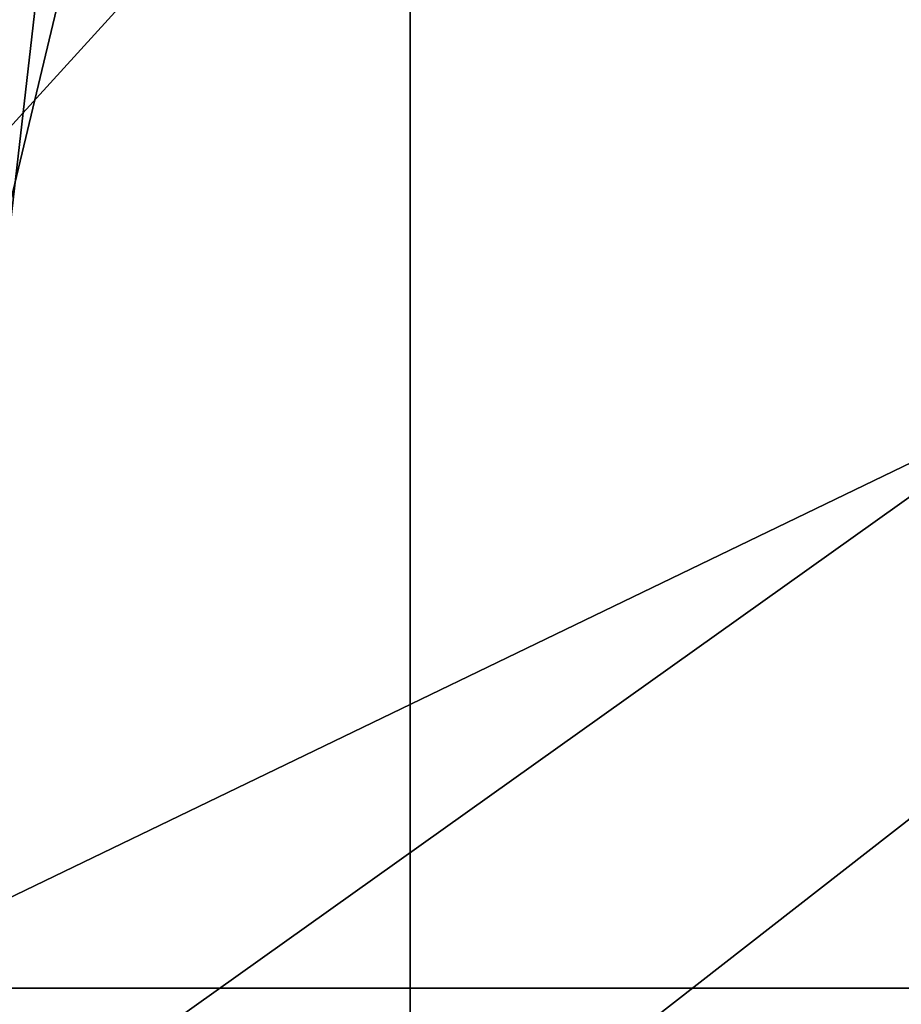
# Model space of a CAD drawing. Header units: millimetres. Extents: x -322 to 175, y 0 to 232.
# Tile 102 of 157: x 133.03 to 134.63, y 61.57 to 63.36. Entities that reach past the tile are written whole.
import ezdxf

# ---------------------------------------------------------------- set-up
doc = ezdxf.new("R2010")
doc.units = ezdxf.units.MM
doc.header["$LTSCALE"] = 65.185185
for name, color, linetype in [('367', 7, 'CONTINUOUS'), ('370', 7, 'CONTINUOUS'), ('371', 7, 'CONTINUOUS'), ('683', 7, 'CONTINUOUS'), ('684', 7, 'CONTINUOUS'), ('707', 7, 'CONTINUOUS')]:
    doc.layers.add(name, color=color, linetype=linetype)

msp = doc.modelspace()

# ---------------------------------------------------------------- linework, layer by layer
at = {"layer": '367', "color": 7, "linetype": 'CONTINUOUS', "true_color": 0xe0f2ff}
for points in [[(134.0502, 71, 5.1822), (134.0502, 71, -5.1822), (130.4905, 61.2179, -4.7592), (134.0502, 71, 5.1822)], [(130.4905, 61.2179, -4.7592), (134.0502, 71, -5.1822), (136.6356, 61.2179, -14.9887), (130.4905, 61.2179, -4.7592)], [(131.2348, 61.2179, 7.1509), (134.0502, 71, 5.1822), (130.4905, 61.2179, -4.7592), (131.2348, 61.2179, 7.1509)], [(140.1426, 71, 13.5677), (134.0502, 71, 5.1822), (131.2348, 61.2179, 7.1509), (140.1426, 71, 13.5677)], [(138.6056, 61.2179, 16.5359), (140.1426, 71, 13.5677), (131.2348, 61.2179, 7.1509), (138.6056, 61.2179, 16.5359)], [(134.0502, 71, -5.1822), (140.1426, 71, -13.5677), (136.6356, 61.2179, -14.9887), (134.0502, 71, -5.1822)]]:
    msp.add_3dface(points, dxfattribs=at)
at = {"layer": '370', "color": 7, "linetype": 'CONTINUOUS', "true_color": 0xe0f2ff}
for points in [[(131.804, 61.1812, -3.7511), (136.9853, 61.1812, -13.2583), (133.3675, 66.1102, -5.4042), (131.804, 61.1812, -3.7511)], [(132.8029, 61.1812, 7.0301), (131.804, 61.1812, -3.7511), (133.3675, 66.1102, 5.4042), (132.8029, 61.1812, 7.0301)], [(133.3675, 66.1102, 5.4042), (131.804, 61.1812, -3.7511), (133.3675, 66.1102, -5.4042), (133.3675, 66.1102, 5.4042)], [(139.6425, 61.1812, 15.4236), (132.8029, 61.1812, 7.0301), (139.7205, 66.1102, 14.1485), (139.6425, 61.1812, 15.4236)], [(139.7205, 66.1102, 14.1485), (132.8029, 61.1812, 7.0301), (133.3675, 66.1102, 5.4042), (139.7205, 66.1102, 14.1485)], [(133.3675, 66.1102, -5.4042), (136.9853, 61.1812, -13.2583), (139.7205, 66.1102, -14.1485), (133.3675, 66.1102, -5.4042)]]:
    msp.add_3dface(points, dxfattribs=at)
at = {"layer": '371', "color": 7, "linetype": 'CONTINUOUS', "true_color": 0xe0f2ff}
for points in [[(133.7369, 61.2, 5.2842), (139.9489, 61.2, 13.8342), (133.7369, 66.0433, 5.2842), (133.7369, 61.2, 5.2842)], [(133.7369, 66.0433, 5.2842), (139.9489, 61.2, 13.8342), (139.9489, 66.0433, 13.8342), (133.7369, 66.0433, 5.2842)], [(133.7369, 61.2, -5.2842), (133.7369, 61.2, 5.2842), (133.7369, 66.0433, -5.2842), (133.7369, 61.2, -5.2842)], [(133.7369, 66.0433, -5.2842), (133.7369, 61.2, 5.2842), (133.7369, 66.0433, 5.2842), (133.7369, 66.0433, -5.2842)], [(139.9489, 61.2, -13.8342), (133.7369, 61.2, -5.2842), (139.9489, 66.0433, -13.8342), (139.9489, 61.2, -13.8342)], [(139.9489, 66.0433, -13.8342), (133.7369, 61.2, -5.2842), (133.7369, 66.0433, -5.2842), (139.9489, 66.0433, -13.8342)]]:
    msp.add_3dface(points, dxfattribs=at)
at = {"layer": '683', "color": 7, "linetype": 'CONTINUOUS', "true_color": 0xe0f2ff}
for points in [[(131.9993, 61.6, 13.0782), (136.9217, 61.6, 18.0006), (131.9994, 90.1, 13.0782), (131.9993, 61.6, 13.0782)], [(131.9994, 90.1, 13.0782), (136.9217, 61.6, 18.0006), (143.1244, 90.1, 21.161), (131.9994, 90.1, 13.0782)]]:
    msp.add_3dface(points, dxfattribs=at)
at = {"layer": '684', "color": 7, "linetype": 'CONTINUOUS', "true_color": 0xe0f2ff}
for points in [[(136.9217, 61.6, 18.0006), (131.9993, 61.6, 13.0782), (132.6685, 61.6, 12.5953), (136.9217, 61.6, 18.0006)], [(137.4083, 61.6, 17.3341), (136.9217, 61.6, 18.0006), (132.6685, 61.6, 12.5953), (137.4083, 61.6, 17.3341)]]:
    msp.add_3dface(points, dxfattribs=at)
at = {"layer": '707', "color": 7, "linetype": 'CONTINUOUS', "true_color": 0xe0f2ff}
for points in [[(132.6685, 61.6, 12.5953), (129.6249, 61.6, 6.624), (133.2659, 64.0991, 12.1581), (132.6685, 61.6, 12.5953)], [(129.6249, 61.6, 6.624), (130.3278, 64.0991, 6.3918), (133.2659, 64.0991, 12.1581), (129.6249, 61.6, 6.624)], [(137.4083, 61.6, 17.3341), (132.6685, 61.6, 12.5953), (137.842, 64.0991, 16.7342), (137.4083, 61.6, 17.3341)], [(132.6685, 61.6, 12.5953), (133.2659, 64.0991, 12.1581), (137.842, 64.0991, 16.7342), (132.6685, 61.6, 12.5953)]]:
    msp.add_3dface(points, dxfattribs=at)

doc.saveas('drawing.dxf')
